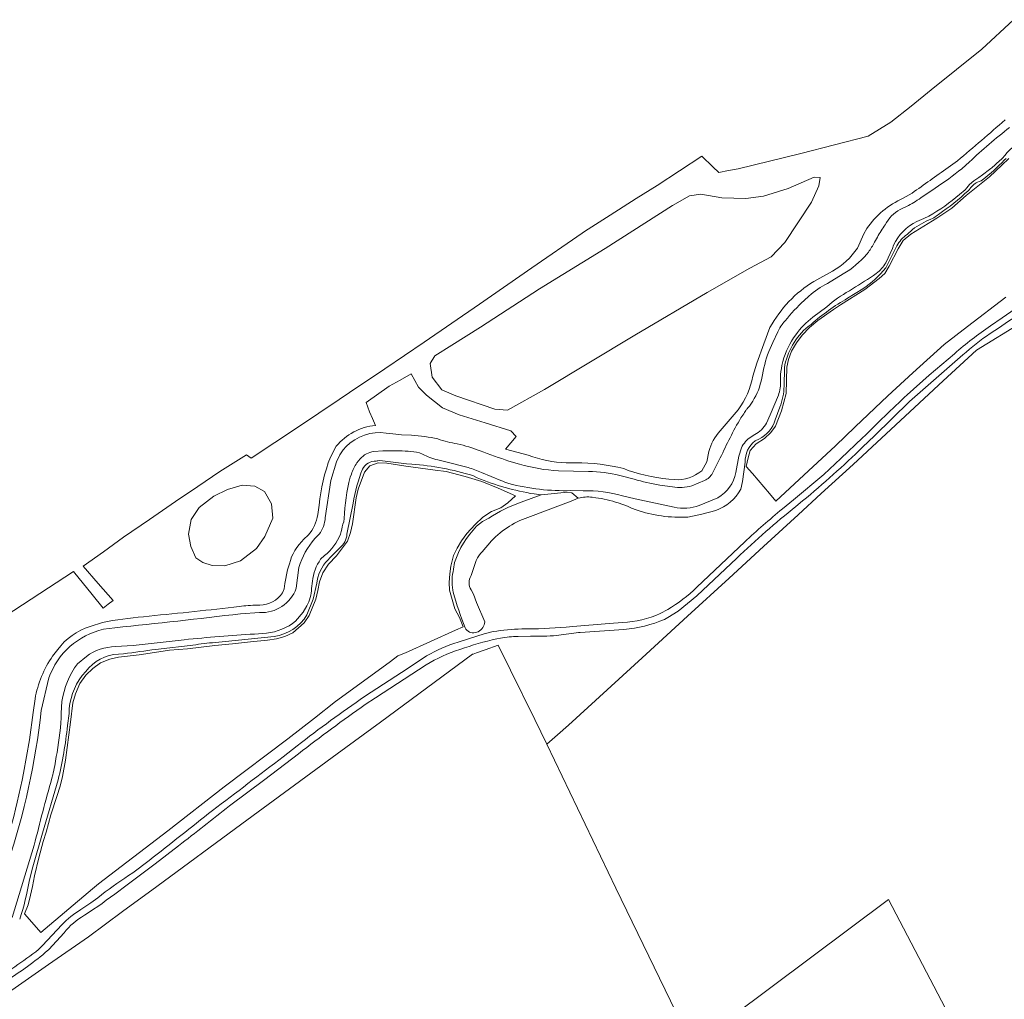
# Model space of a CAD drawing. Header units: metres. Extents: x 201541 to 204988, y 387833 to 394342.
# Tile 3 of 214: x 202030 to 202363, y 388516 to 388847. Entities that reach past the tile are written whole.
import ezdxf

# ---------------------------------------------------------------- set-up
doc = ezdxf.new("R2010")
doc.units = ezdxf.units.M
for name, color, linetype, lineweight in [('B-WE-GR-BOUWLAND-GV', 80, 'Continuous', 13), ('B-WE-GR-GRAS-GV', 60, 'Continuous', 13), ('B-WE-OG-WATER_BEEK-GV', 150, 'Continuous', 18), ('B-WE-OG-WATER_SLOOT-GV', 120, 'Continuous', 18), ('B-WE-VH-VERHARDING_HALFVERHARDING_GRIND-GV', 252, 'Continuous', 18)]:
    doc.layers.add(name, color=color, linetype=linetype, lineweight=lineweight)

msp = doc.modelspace()

# ---------------------------------------------------------------- linework, layer by layer
at = {"layer": 'B-WE-GR-BOUWLAND-GV'}
for points in [[(202369.017, 388744.674), (202353.664, 388735.298), (202342.372, 388724.854), (202331.079, 388714.409), (202321.498, 388705.538), (202311.917, 388696.667), (202301.151, 388686.801), (202293.32, 388679.624), (202281.636, 388668.883), (202269.952, 388658.143), (202255.938, 388645.306), (202241.924, 388632.468), (202228.769, 388620.446), (202215.656, 388608.461), (202212.002, 388605.253), (202208.388, 388602.084), (202231.736, 388553.404), (202257.633, 388499.992)], [(202257.755, 388500.114), (202323.847, 388549.557), (202348.232, 388503.02)]]:
    msp.add_lwpolyline(points, dxfattribs=at)
at = {"layer": 'B-WE-GR-GRAS-GV'}
for points in [[(202366.078, 388846.986), (202355.457, 388837.004), (202346.898, 388830.113), (202338.338, 388823.222), (202331.488, 388817.779), (202324.638, 388812.337), (202316.967, 388807.655), (202305.623, 388804.724), (202294.278, 388801.793), (202273.031, 388796.618), (202269.775, 388795.965), (202266.518, 388795.312), (202264.533, 388797.228), (202260.769, 388800.861), (202245.655, 388790.984), (202238.545, 388786.517), (202229.813, 388780.943), (202221.082, 388775.369), (202220.355, 388774.866), (202203.335, 388763.079), (202185.587, 388750.789), (202176.221, 388744.355), (202166.855, 388737.921), (202153.593, 388728.98), (202141.7, 388720.962), (202138.171, 388718.6), (202124.373, 388709.4), (202108.416, 388698.76), (202106.901, 388699.895), (202102.384, 388697.084), (202097.866, 388694.272), (202090.374, 388689.191), (202082.883, 388684.109), (202074.092, 388678.054), (202065.301, 388671.998), (202058.465, 388667.105), (202051.628, 388662.211), (202056.688, 388656.438), (202061.748, 388650.666), (202060.097, 388649.376), (202058.446, 388648.087), (202054.686, 388652.717), (202048.383, 388660.478), (202034.016, 388651.087), (202019.649, 388641.696)], [(202363.485, 388753.148), (202350.606, 388743.285), (202342.701, 388737.183), (202332.118, 388727.605), (202323.605, 388719.82), (202312.635, 388709.382), (202305.946, 388702.893), (202296.836, 388694.451), (202285.817, 388684.165), (202283.627, 388686.786), (202277.879, 388693.59), (202275.777, 388695.883), (202276.433, 388698.87), (202277.157, 388701.369), (202279.171, 388703.586), (202281.927, 388705.417), (202284.075, 388707.445), (202285.689, 388709.557), (202287.7, 388714.788), (202289.277, 388720.618), (202289.483, 388729.532), (202290.019, 388732.162), (202291.126, 388734.965), (202292.719, 388737.731), (202294.7, 388740.281), (202297.135, 388742.959), (202300.014, 388745.271), (202305.241, 388749.022), (202307.657, 388750.608), (202315.879, 388755.768), (202320.676, 388759.453), (202322.595, 388761.211), (202324.101, 388763.71), (202327.081, 388769.553), (202328.774, 388772.345), (202331.382, 388774.482), (202340.258, 388779.917), (202345.316, 388783.302), (202350.133, 388787.528), (202357.96, 388793.878), (202362.186, 388797.785), (202364.588, 388800.104)], [(202344.003, 388796.964), (202347.153, 388799.28)], [(202363.669, 388800.101), (202363.012, 388799.514)], [(202355.661, 388792.834), (202355.165, 388792.531), (202354.466, 388792.276)], [(202351.396, 388789.787), (202351.248, 388789.565), (202350.772, 388789.144)], [(202328.797, 388786.631), (202331.829, 388788.324)], [(202338.733, 388779.767), (202338.194, 388779.541)], [(202340.786, 388781.163), (202340.437, 388780.901)], [(202313.383, 388769.76), (202315.576, 388774.538), (202316.549, 388776.35)], [(202331.968, 388776.07), (202330.133, 388774.39)], [(202358.384, 388743.492), (202362.306, 388746.189), (202375.522, 388755.29), (202391.578, 388765.475), (202408.476, 388775.693), (202412.942, 388778.506)], [(202326.681, 388770.531), (202322.914, 388763.06)], [(202298.617, 388758.514), (202304.966, 388761.934)], [(202315.198, 388756), (202310.051, 388752.797)], [(202026.422, 388518.13), (202039.908, 388527.56), (202053.393, 388536.989), (202064.976, 388545.473), (202076.56, 388553.956), (202105.26, 388575.138), (202121.4, 388586.966), (202137.54, 388598.793), (202152.118, 388609.465), (202183.278, 388632.478), (202183.444, 388632.537), (202184.643, 388632.963), (202187.505, 388633.981), (202191.925, 388635.553), (202196.081, 388627.09), (202204.313, 388610.355), (202208.388, 388602.084), (202212.002, 388605.253), (202215.656, 388608.461), (202228.769, 388620.446), (202241.924, 388632.468), (202255.938, 388645.306), (202269.952, 388658.143), (202281.636, 388668.883), (202293.32, 388679.624), (202301.151, 388686.801), (202311.917, 388696.667), (202321.498, 388705.538), (202331.079, 388714.409), (202342.372, 388724.854), (202353.664, 388735.298), (202369.017, 388744.674)], [(202278.035, 388726.424), (202279.301, 388730.888), (202281.746, 388737.441), (202283.806, 388742.961)], [(202297.676, 388743.991), (202296.707, 388743.317)], [(202361.358, 388742.915), (202358.176, 388740.843)], [(202348.986, 388733.654), (202331.01, 388717.958), (202319.091, 388706.355), (202315.131, 388702.51)], [(202330.153, 388720.163), (202337.656, 388726.832), (202346.172, 388734.081)], [(202288.666, 388729.237), (202288.583, 388723.112)], [(202150.397, 388709.848), (202149.398, 388712.132), (202148.399, 388714.417), (202147.273, 388717.531), (202155.05, 388723.051), (202158.785, 388725.158), (202162.52, 388727.265), (202164.947, 388722.758), (202167.652, 388720.065), (202173.081, 388715.791), (202178.763, 388713.452), (202187.472, 388710.713), (202196.18, 388707.973), (202198.025, 388706.119), (202194.409, 388701.745), (202202.036, 388699.728)], [(202287.157, 388715.975), (202285.61, 388711.757)], [(202266.963, 388707.952), (202273.031, 388715.136)], [(202135.196, 388699.085), (202137.174, 388702.798)], [(202280.066, 388705.171), (202278.825, 388704.63)], [(202287.988, 388681.581), (202291.741, 388684.628), (202301.991, 388693.251), (202307.753, 388698.647), (202315.126, 388705.601)], [(202260.712, 388694.528), (202262.489, 388697.57), (202263.182, 388701.024)], [(202151.284, 388697.859), (202150.962, 388697.802), (202150.664, 388697.786)], [(202162.733, 388696.71), (202160.947, 388696.894), (202151.96, 388697.935), (202151.284, 388697.859)], [(202214.951, 388697.165), (202218.185, 388697.165)], [(202275.453, 388697.395), (202274.458, 388690.821), (202273.915, 388688.315)], [(202184.804, 388692.111), (202183.329, 388692.849)], [(202234.413, 388695.235), (202235.827, 388694.602)], [(202199.704, 388683.827), (202206.413, 388686.321), (202204.047, 388686.648)], [(202130.929, 388679.707), (202131.417, 388682.913)], [(202142.92, 388683.505), (202140.817, 388673.021)], [(202219.012, 388685.228), (202218.21, 388684.847), (202216.643, 388684.254), (202212.049, 388682.517), (202202.873, 388679.047)], [(202224.885, 388685.391), (202223.708, 388685.56)], [(202238.524, 388681.246), (202236.943, 388681.825), (202235.609, 388682.513), (202232.505, 388683.639)], [(202294.848, 388684.312), (202292.577, 388682.388)], [(202265.448, 388681.089), (202260.731, 388679.794), (202256.05, 388678.82)], [(202184.645, 388675.796), (202186.606, 388677.339), (202188.713, 388678.437)], [(202126.267, 388671.361), (202127.705, 388672.699)], [(202189.646, 388670.82), (202186.502, 388667.137)], [(202259.046, 388655.147), (202275.244, 388670.418)], [(202138.368, 388668.407), (202135.104, 388665.13)], [(202119.008, 388653.222), (202119.586, 388654.551), (202119.859, 388656.401), (202120.654, 388661.057), (202121.331, 388663.015)], [(202176.854, 388661.256), (202177.187, 388663.529)], [(202184.509, 388664.21), (202183.383, 388660.8), (202182.799, 388659.033)], [(202272.578, 388664.955), (202259.061, 388652.249), (202252.764, 388646.994), (202249.305, 388644.852), (202248.187, 388644.251)], [(202130.759, 388657.279), (202130.567, 388656.458), (202129.367, 388651.04), (202127.269, 388645.784)], [(202176.72, 388653.417), (202176.594, 388654.118)], [(202182.799, 388654.19), (202183.568, 388652.81), (202184.598, 388649.933), (202187.435, 388643.404)], [(202102.6, 388648.339), (202104.35, 388648.568)], [(202110.557, 388649.013), (202110.742, 388649.021), (202111.349, 388649.021)], [(202246.711, 388646.191), (202249.222, 388647.559)], [(202053.975, 388641.854), (202058.117, 388643.217)], [(202214.939, 388641.654), (202217.136, 388641.884), (202229.398, 388642.853), (202233.957, 388643.213)], [(202178.357, 388636.527), (202182.238, 388637.788), (202187.232, 388639.345), (202190.212, 388640.115)], [(202185.181, 388640.069), (202184.203, 388639.779)], [(202234.43, 388640.813), (202219.623, 388639.863), (202219.118, 388639.819)], [(202116.171, 388638.452), (202095.303, 388636.363)], [(202192.692, 388637.909), (202191.496, 388637.689)], [(202202.819, 388638.57), (202198.645, 388638.471)], [(202212.424, 388638.911), (202211.743, 388638.797)], [(202041.316, 388631.872), (202043.024, 388634.019)], [(202065.293, 388632.653), (202063.591, 388632.483)], [(202087.801, 388635.416), (202077.945, 388634.313), (202076.235, 388634.123)], [(202146.768, 388618.172), (202161.47, 388627.733), (202167.731, 388631.931)], [(202052.527, 388626.635), (202051.272, 388625.278)], [(202167.573, 388628.925), (202150.446, 388617.735), (202146.999, 388615.424)], [(202031.515, 388592.313), (202033.535, 388603.496), (202034.758, 388612.819), (202035.358, 388617.395)], [(202046.847, 388612.39), (202046.344, 388608.327)], [(202119.26, 388597.827), (202123.993, 388601.546)], [(202124.432, 388598.836), (202113.088, 388590.169), (202101.101, 388581.17)], [(202043.166, 388589.992), (202037.889, 388571.938), (202034.655, 388560.583), (202033.467, 388556.151)], [(202083.87, 388567.712), (202075.939, 388561.568), (202065.119, 388553.458)], [(202067.012, 388557.682), (202068.452, 388558.617), (202073.968, 388562.77)], [(202050.88, 388546.195), (202054.255, 388548.413), (202056.563, 388550.149)], [(202053.67, 388545.247), (202052.071, 388544.208)], [(202036.56, 388532.633), (202037.909, 388534.043), (202044.461, 388541.03)], [(202045.189, 388538.315), (202040.027, 388532.62), (202038.818, 388531.591)]]:
    msp.add_lwpolyline(points, dxfattribs=at)
for points in [[(202347.153, 388799.28, 0.003639), (202363.322, 388813.118)], [(202363.012, 388799.514, -0.0315587), (202355.661, 388792.834)], [(202331.829, 388788.324, -0.0047192), (202344.003, 388796.964)], [(202350.772, 388789.144, -0.0336574), (202340.786, 388781.163)], [(202354.466, 388792.276, 0.1686872), (202351.396, 388789.787)], [(202316.549, 388776.35, -0.1387911), (202328.797, 388786.631)], [(202338.194, 388779.541, 0.0634291), (202331.968, 388776.07)], [(202340.437, 388780.901, -0.0455274), (202338.733, 388779.767)], [(202330.133, 388774.39, 0.1068521), (202326.681, 388770.531)], [(202304.966, 388761.934, 0.1072018), (202313.383, 388769.76)], [(202406.577, 388771.735, 0.0135008), (202361.358, 388742.915)], [(202322.914, 388763.06, -0.0710473), (202315.198, 388756)], [(202283.806, 388742.961, -0.1280423), (202298.617, 388758.514)], [(202310.051, 388752.797, 0.0515175), (202297.676, 388743.991)], [(202296.707, 388743.317, 0.180709), (202288.666, 388729.237)], [(202346.172, 388734.081, -0.0311906), (202358.384, 388743.492)], [(202358.176, 388740.843, 0.0316545), (202348.986, 388733.654)], [(202273.031, 388715.136, 0.1129205), (202278.035, 388726.424)], [(202288.583, 388723.112, -0.0799493), (202287.157, 388715.975)], [(202315.126, 388705.601, -0.0073378), (202330.153, 388720.163)], [(202137.174, 388702.798, -0.1943198), (202150.397, 388709.848)], [(202285.61, 388711.757, -0.2045941), (202280.066, 388705.171)], [(202263.182, 388701.024, -0.1225655), (202266.963, 388707.952)], [(202278.825, 388704.63, 0.2482347), (202275.453, 388697.395)], [(202202.036, 388699.728, 0.0780181), (202214.951, 388697.165)], [(202315.131, 388702.51, -0.0212729), (202294.848, 388684.312)], [(202131.417, 388682.913, -0.0681804), (202135.196, 388699.085)], [(202150.664, 388697.786, 0.2827822), (202146.065, 388695.045)], [(202183.329, 388692.849, 0.057757), (202162.733, 388696.71)], [(202218.185, 388697.165, -0.0600498), (202234.413, 388695.235)], [(202146.065, 388695.045, 0.0539908), (202142.92, 388683.505)], [(202235.827, 388694.602, 0.0625473), (202251.563, 388691.503)], [(202251.563, 388691.503, 0.19362), (202260.712, 388694.528)], [(202204.047, 388686.648, -0.0554499), (202184.804, 388692.111)], [(202273.915, 388688.315, -0.1941632), (202265.448, 388681.089)], [(202188.713, 388678.437, -0.0701821), (202199.704, 388683.827)], [(202223.708, 388685.56, 0.0893825), (202219.012, 388685.228)], [(202232.505, 388683.639, 0.0420069), (202224.885, 388685.391)], [(202127.705, 388672.699, 0.1428), (202130.929, 388679.707)], [(202256.05, 388678.82, -0.0935674), (202238.524, 388681.246)], [(202292.577, 388682.388, 0.02537), (202272.578, 388664.955)], [(202275.244, 388670.418, -0.0162026), (202287.988, 388681.581)], [(202202.873, 388679.047, 0.1258584), (202189.646, 388670.82)], [(202140.817, 388673.021, -0.1998723), (202138.368, 388668.407)], [(202177.187, 388663.529, -0.1097238), (202184.645, 388675.796)], [(202121.331, 388663.015, -0.1427718), (202126.267, 388671.361)], [(202186.502, 388667.137, 0.0885696), (202184.509, 388664.21)], [(202135.104, 388665.13, 0.1637518), (202130.759, 388657.279)], [(202176.594, 388654.118, -0.1025566), (202176.854, 388661.256)], [(202182.799, 388659.033, 0.3006404), (202182.799, 388654.19)], [(202111.349, 388649.021, 0.2403464), (202119.008, 388653.222)], [(202180.741, 388641.38, -0.0202829), (202176.72, 388653.417)], [(202249.222, 388647.559, 0.0605232), (202259.046, 388655.147)], [(202072.017, 388645.159, 0.0018149), (202102.6, 388648.339)], [(202104.35, 388648.568, -0.0482354), (202110.557, 388649.013)], [(202233.957, 388643.213, 0.0914526), (202246.711, 388646.191)], [(202058.117, 388643.217, -0.0265823), (202072.017, 388645.159)], [(202127.269, 388645.784, -0.2224868), (202116.171, 388638.452)], [(202187.435, 388643.404, -0.2396568), (202185.181, 388640.069)], [(202248.187, 388644.251, -0.0757192), (202234.43, 388640.813)], [(202043.024, 388634.019, -0.160232), (202053.975, 388641.854)], [(202184.203, 388639.779, -0.3436795), (202180.741, 388641.38)], [(202190.212, 388640.115, -0.0420202), (202199.914, 388641.007)], [(202199.914, 388641.007, 0.0201491), (202214.939, 388641.654)], [(202219.118, 388639.819, 0.0134009), (202212.424, 388638.911)], [(202095.303, 388636.363, 0.0159449), (202087.801, 388635.416)], [(202167.731, 388631.931, -0.0540092), (202178.357, 388636.527)], [(202191.496, 388637.689, 0.0269726), (202178.979, 388634.117)], [(202198.645, 388638.471, 0.0363567), (202192.692, 388637.909)], [(202211.743, 388638.797, -0.0198213), (202202.819, 388638.57)], [(202076.235, 388634.123, -0.0062009), (202065.293, 388632.653)], [(202178.979, 388634.117, 0.0566479), (202167.573, 388628.925)], [(202035.358, 388617.395, -0.1068291), (202041.316, 388631.872)], [(202063.591, 388632.483, 0.2286306), (202052.527, 388626.635)], [(202051.272, 388625.278, 0.1603892), (202046.847, 388612.39)], [(202123.993, 388601.546, -0.0145643), (202146.768, 388618.172)], [(202146.999, 388615.424, 0.0127591), (202124.432, 388598.836)], [(202046.344, 388608.327, -0.0328761), (202043.166, 388589.992)], [(202095.326, 388579.634, 0.0011176), (202119.26, 388597.827)], [(202020.989, 388553.564, 0.0321241), (202031.515, 388592.313)], [(202073.968, 388562.77, 0.0007468), (202095.326, 388579.634)], [(202101.101, 388581.17, -0.0015126), (202083.87, 388567.712)], [(202033.467, 388556.151, -0.0379759), (202030.176, 388542.866)], [(202056.563, 388550.149, -0.0184292), (202067.012, 388557.682)], [(202065.119, 388553.458, -0.0132006), (202053.67, 388545.247)], [(202044.461, 388541.03, -0.0640509), (202050.88, 388546.195)], [(202052.071, 388544.208, 0.0936525), (202045.189, 388538.315)], [(202020.172, 388521.566, 0.030675), (202036.56, 388532.633)], [(202038.818, 388531.591, -0.0413946), (202024.747, 388521.624)]]:
    msp.add_lwpolyline(points, format="xyb", dxfattribs=at)
for points in [[(202300.735, 388793.624), (202300.294, 388790.844), (202297.87, 388785.283), (202288.826, 388771.609), (202284.172, 388766.795), (202276.95, 388762.95), (202262.555, 388754.802), (202238.153, 388740.29), (202207.531, 388721.971), (202195.028, 388714.979), (202190.789, 388715.367), (202177.611, 388719.796), (202172.886, 388721.843), (202169.594, 388726.133), (202168.971, 388730.787), (202170.471, 388733.311), (202176.3, 388736.915), (202185.974, 388743.008), (202205.89, 388755.944), (202228.082, 388769.639), (202250.795, 388784.152), (202256.559, 388787.445), (202260.427, 388787.976), (202267.544, 388786.811), (202275.61, 388786.59), (202281.648, 388787.329), (202289.938, 388789.959), (202298.722, 388793.707)], [(202037.313, 388538.365), (202035.048, 388540.953), (202031.757, 388544.724), (202032.993, 388547.74), (202033.843, 388551.057), (202034.522, 388553.982), (202035.131, 388557.529), (202036.611, 388563.616), (202038.117, 388569.215), (202039.103, 388572.35), (202040.759, 388578.223), (202042.73, 388584.415), (202043.824, 388587.875), (202044.679, 388591.101), (202045.68, 388596.69), (202047.385, 388609.525), (202048.149, 388616.036), (202049.072, 388619.066), (202050.551, 388622.542), (202052.512, 388625.353), (202054.861, 388627.656), (202057.463, 388629.594), (202060.64, 388630.79), (202063.553, 388631.454), (202070.545, 388632.29), (202074.336, 388632.778), (202080.85, 388633.829), (202086.846, 388634.33), (202096.123, 388635.422), (202102.094, 388635.996), (202108.173, 388636.692), (202113.899, 388637.229), (202116.985, 388637.703), (202119.84, 388638.434), (202122.46, 388639.658), (202126.29, 388643.042), (202127.986, 388645.525), (202130.282, 388651.035), (202131.005, 388654.019), (202131.549, 388656.907), (202132.693, 388659.962), (202134.515, 388662.877), (202137.249, 388665.738), (202141.039, 388670.723), (202142.003, 388673.575), (202142.653, 388676.533), (202143.963, 388685.341), (202144.546, 388688.271), (202146.782, 388694.046), (202148.527, 388696.112), (202151.311, 388697.206), (202154.292, 388697.05), (202160.651, 388696.079), (202170.595, 388694.706), (202174.293, 388694.236), (202180.719, 388692.559), (202186.35, 388690.832), (202191.93, 388688.575), (202197.821, 388686.012), (202195.222, 388683.709), (202192.785, 388681.991), (202189.66, 388680.681), (202186.749, 388678.827), (202184.115, 388676.311), (202181.372, 388673.33), (202179.529, 388670.839), (202178.015, 388668.381), (202176.841, 388665.793), (202175.953, 388662.292), (202175.611, 388659.604), (202175.388, 388656.739), (202175.497, 388654.098), (202177.322, 388647.788), (202178.853, 388644.935), (202180.138, 388641.773), (202177.512, 388640.626), (202160.621, 388632.994), (202158.001, 388631.932), (202155.559, 388630.019), (202147.664, 388624.316), (202136.963, 388616.441), (202129.863, 388610.85), (202120.842, 388603.855), (202099.259, 388587.622), (202080.271, 388572.777), (202056.814, 388554.891), (202054.737, 388553.135)], [(202087.229, 388673.026), (202088.152, 388678.066), (202090.818, 388682.04), (202095.765, 388685.909), (202100.395, 388688.214), (202105.376, 388689.586), (202109.64, 388689.277), (202112.919, 388687.533), (202115.279, 388683.303), (202115.776, 388678.454), (202113.077, 388672.26), (202110.187, 388668.202), (202104.835, 388664.007), (202099.564, 388662.319), (202095.267, 388662.475), (202092.092, 388663.466), (202089.698, 388665.089), (202087.994, 388668.911)]]:
    msp.add_lwpolyline(points, close=True, dxfattribs=at)
at = {"layer": 'B-WE-OG-WATER_BEEK-GV'}
for points in [[(202364.803, 388810.519, 0.0259445), (202351.2, 388798.895)], [(202362.369, 388800.147, -0.0790454), (202369.793, 388806.863)], [(202348.639, 388796.618, -0.0243552), (202339.626, 388790.032)], [(202358.025, 388796.352, 0.0304268), (202361.007, 388798.915)], [(202334.75, 388786.732, -0.0352032), (202329.984, 388783.844)], [(202337.471, 388780.615, 0.0574134), (202347.854, 388787.939)], [(202328.655, 388783.228, 0.1505089), (202323.208, 388778.459)], [(202322.714, 388777.667, 0.0182741), (202320.12, 388773.515)], [(202325.585, 388770.721, -0.1712826), (202333.414, 388778.726)], [(202319.123, 388771.744, -0.0280194), (202317.113, 388768.403)], [(202316.503, 388767.711, -0.0738954), (202308.593, 388761.028)], [(202319.736, 388761.216, 0.095913), (202322.96, 388764.812)], [(202311.729, 388756.022, 0.0192343), (202319.736, 388761.216)], [(202303.196, 388757.829, 0.059999), (202296.986, 388753.534)], [(202303.008, 388749.923, -0.0601053), (202310.627, 388755.308)], [(202295.359, 388752.078, 0.0307314), (202288.914, 388745.214)], [(202292.528, 388740.421, -0.0779278), (202298.331, 388746.452)], [(202287.452, 388743.331, 0.038975), (202286.415, 388741.422)], [(202288.793, 388745.065, 0.0125355), (202287.595, 388743.533)], [(202288.183, 388731.403, -0.1009797), (202292.528, 388740.421)], [(202284.756, 388737.9, 0.062585), (202281.774, 388729.335)], [(202287.318, 388726.066, -0.0369344), (202287.837, 388730.056)], [(202281.018, 388725.855, -0.0945009), (202277.97, 388718.004)], [(202286.637, 388720, 0.1067297), (202287.318, 388725.028)], [(202277.088, 388716.705, -0.0499028), (202276.093, 388715.476)], [(202275.902, 388715.275, 0.0293481), (202274.907, 388713.792)], [(202273.94, 388712.335, 0.0255092), (202267.018, 388698.823)], [(202278.636, 388706.702, 0.1333286), (202282.614, 388710.561)], [(202154.035, 388707.253, 0.2330027), (202140.532, 388702.711)], [(202171.526, 388705.269, 0.0346309), (202162.643, 388706.529)], [(202274.153, 388702.216, -0.1413866), (202277.469, 388706.016)], [(202178.112, 388703.614, -0.0542881), (202171.526, 388705.269)], [(202185.819, 388701.223, 0.0307319), (202178.112, 388703.614)], [(202145.313, 388698.474, -0.2044927), (202149.908, 388700.958)], [(202157.572, 388701.286, -0.0314312), (202165.288, 388700.605)], [(202166.358, 388700.118, 0.0597441), (202171.481, 388698.139)], [(202195.568, 388697.776, -0.0120538), (202185.819, 388701.223)], [(202142.316, 388693.394, -0.063353), (202144.164, 388697.222)], [(202212.302, 388694.434, -0.0496826), (202199.074, 388696.705)], [(202181.722, 388695.599, -0.0285752), (202186.261, 388693.952)], [(202233.013, 388692.871, 0.0557022), (202222.476, 388694.298)], [(202264.425, 388693.628, -0.1356358), (202261.665, 388691.2)], [(202266.217, 388685.387, 0.218927), (202272.231, 388693.903)], [(202139.861, 388678.39, -0.0546859), (202141.903, 388692.275)], [(202192.842, 388691.227, 0.0290865), (202195.488, 388690.156)], [(202195.488, 388690.156, 0.0690207), (202216.537, 388687.771)], [(202246.513, 388689.673, -0.0283972), (202237.856, 388691.62)], [(202257.351, 388689.423, -0.1171305), (202250.848, 388689.015)], [(202220.679, 388687.715, -0.0839253), (202233.908, 388685.99)], [(202251.409, 388682.151, 0.1393743), (202259.919, 388682.775)], [(202133.475, 388678.636, -0.1400717), (202131.391, 388673.027)], [(202138.832, 388673.956, -0.0179531), (202139.703, 388677.218)], [(202133.228, 388665.818, 0.1336735), (202138.61, 388673.117)], [(202129.939, 388671.567, 0.1094401), (202124.578, 388661.831)], [(202129.158, 388657.127, -0.131865), (202131.914, 388664.588)], [(202123.684, 388654.777, -0.3278546), (202111.273, 388646.531)], [(202127.245, 388648.79, 0.1212444), (202128.801, 388654.694)], [(202104.821, 388646.144, -0.0045802), (202062.382, 388641.432)], [(202113.615, 388639.632, 0.1481818), (202123.43, 388643.663)], [(202058.541, 388640.907, 0.25874), (202040.045, 388624.443)], [(202085.814, 388637.361, -0.0106415), (202109.529, 388639.291)], [(202052.727, 388631.735, -0.1555665), (202062.583, 388635.034)], [(202044.473, 388616.485, -0.1278765), (202049.75, 388629.259)], [(202037.427, 388613.408, -0.0547469), (202026.133, 388561.944)], [(202042.828, 388599.283, 0.0326738), (202044.246, 388612.568)], [(202041.335, 388591.654, 0.0229415), (202042.534, 388597.883)], [(202035.084, 388567.877, -0.0081208), (202041.041, 388590.529)]]:
    msp.add_lwpolyline(points, format="xyb", dxfattribs=at)
for points in [[(202361.007, 388798.915), (202362.369, 388800.147)], [(202347.854, 388787.939), (202349.783, 388789.429), (202350.361, 388790.17), (202351.213, 388791.264), (202352.676, 388792.506), (202354.428, 388793.594), (202355.65, 388794.531), (202358.025, 388796.352)], [(202351.2, 388798.895), (202348.639, 388796.618)], [(202339.626, 388790.032), (202334.75, 388786.732)], [(202329.984, 388783.844), (202328.655, 388783.228)], [(202333.414, 388778.726), (202335.764, 388779.778), (202337.471, 388780.615)], [(202323.208, 388778.459), (202322.714, 388777.667)], [(202320.12, 388773.515), (202319.123, 388771.744)], [(202322.96, 388764.812), (202325.201, 388769.632), (202325.585, 388770.721)], [(202317.113, 388768.403), (202316.503, 388767.711)], [(202308.593, 388761.028), (202303.196, 388757.829)], [(202310.627, 388755.308), (202311.729, 388756.022)], [(202296.986, 388753.534), (202295.359, 388752.078)], [(202298.331, 388746.452), (202303.008, 388749.923)], [(202287.595, 388743.533), (202287.452, 388743.331)], [(202288.914, 388745.214), (202288.793, 388745.065)], [(202286.415, 388741.422), (202284.756, 388737.9)], [(202281.774, 388729.335), (202281.018, 388725.855)], [(202287.837, 388730.056), (202288.183, 388731.403)], [(202287.318, 388725.028), (202287.318, 388726.066)], [(202282.614, 388710.561), (202283.816, 388713.382), (202286.637, 388720)], [(202277.97, 388718.004), (202277.088, 388716.705)], [(202274.907, 388713.792), (202273.94, 388712.335)], [(202276.093, 388715.476), (202275.902, 388715.275)], [(202162.643, 388706.529), (202159.294, 388706.682), (202156.348, 388706.954), (202154.035, 388707.253)], [(202277.469, 388706.016), (202278.636, 388706.702)], [(202140.532, 388702.711), (202139.496, 388701.56), (202138.395, 388699.886), (202137.219, 388697.523), (202135.347, 388691.165), (202133.475, 388678.636)], [(202149.908, 388700.958), (202152.946, 388701.286), (202157.572, 388701.286)], [(202165.288, 388700.605), (202166.358, 388700.118)], [(202272.231, 388693.903), (202273.253, 388699.41), (202274.153, 388702.216)], [(202144.164, 388697.222), (202145.313, 388698.474)], [(202171.481, 388698.139), (202173.325, 388697.699), (202181.722, 388695.599)], [(202199.074, 388696.705), (202195.568, 388697.776)], [(202267.018, 388698.823), (202264.425, 388693.628)], [(202141.903, 388692.275), (202142.316, 388693.394)], [(202186.261, 388693.952), (202192.842, 388691.227)], [(202222.476, 388694.298), (202212.302, 388694.434)], [(202237.856, 388691.62), (202233.013, 388692.871)], [(202250.848, 388689.015), (202246.513, 388689.673)], [(202261.665, 388691.2), (202257.351, 388689.423)], [(202216.537, 388687.771), (202220.679, 388687.715)], [(202233.908, 388685.99), (202238.211, 388685.046), (202251.409, 388682.151)], [(202259.919, 388682.775), (202266.217, 388685.387)], [(202139.703, 388677.218), (202139.861, 388678.39)], [(202131.391, 388673.027), (202129.939, 388671.567)], [(202138.61, 388673.117), (202138.832, 388673.956)], [(202131.914, 388664.588), (202133.228, 388665.818)], [(202124.578, 388661.831), (202123.684, 388654.777)], [(202128.801, 388654.694), (202129.158, 388657.127)], [(202111.273, 388646.531), (202104.821, 388646.144)], [(202123.43, 388643.663), (202126.04, 388646.729), (202127.245, 388648.79)], [(202062.382, 388641.432), (202058.541, 388640.907)], [(202109.529, 388639.291), (202113.615, 388639.632)], [(202062.583, 388635.034), (202068.512, 388635.47), (202085.814, 388637.361)], [(202049.75, 388629.259), (202052.727, 388631.735)], [(202040.045, 388624.443), (202037.427, 388613.408)], [(202044.246, 388612.568), (202044.473, 388616.485)], [(202042.534, 388597.883), (202042.828, 388599.283)], [(202041.041, 388590.529), (202041.335, 388591.654)], [(202027.642, 388543.48), (202035.084, 388567.877)]]:
    msp.add_lwpolyline(points, dxfattribs=at)
at = {"layer": 'B-WE-OG-WATER_SLOOT-GV'}
for points in [[(202369.793, 388806.863, 0.0790454), (202362.369, 388800.147)], [(202355.661, 388792.834, 0.0315587), (202363.012, 388799.514)], [(202361.007, 388798.915, -0.0304268), (202358.025, 388796.352)], [(202340.786, 388781.163, 0.0336574), (202350.772, 388789.144)], [(202351.396, 388789.787, -0.1686872), (202354.466, 388792.276)], [(202347.854, 388787.939, -0.0574134), (202337.471, 388780.615)], [(202331.968, 388776.07, -0.0634291), (202338.194, 388779.541)], [(202338.733, 388779.767, 0.0455274), (202340.437, 388780.901)], [(202333.414, 388778.726, 0.1712826), (202325.585, 388770.721)], [(202326.681, 388770.531, -0.1068521), (202330.133, 388774.39)], [(202315.198, 388756, 0.0710473), (202322.914, 388763.06)], [(202322.96, 388764.812, -0.095913), (202319.736, 388761.216)], [(202319.736, 388761.216, -0.0192343), (202311.729, 388756.022)], [(202297.676, 388743.991, -0.0515175), (202310.051, 388752.797)], [(202310.627, 388755.308, 0.0601053), (202303.008, 388749.923)], [(202298.331, 388746.452, 0.0779278), (202292.528, 388740.421)], [(202288.666, 388729.237, -0.180709), (202296.707, 388743.317)], [(202292.528, 388740.421, 0.1009797), (202288.183, 388731.403)], [(202287.837, 388730.056, 0.0369344), (202287.318, 388726.066)], [(202287.318, 388725.028, -0.1067297), (202286.637, 388720)], [(202287.157, 388715.975, 0.0799493), (202288.583, 388723.112)], [(202282.614, 388710.561, -0.1333286), (202278.636, 388706.702)], [(202280.066, 388705.171, 0.2045941), (202285.61, 388711.757)], [(202277.469, 388706.016, 0.1413866), (202274.153, 388702.216)], [(202275.453, 388697.395, -0.2482347), (202278.825, 388704.63)], [(202149.908, 388700.958, 0.2044927), (202145.313, 388698.474)], [(202165.288, 388700.605, 0.0314312), (202157.572, 388701.286)], [(202171.481, 388698.139, -0.0597441), (202166.358, 388700.118)], [(202144.164, 388697.222, 0.063353), (202142.316, 388693.394)], [(202146.065, 388695.045, -0.2827822), (202150.664, 388697.786)], [(202162.733, 388696.71, -0.057757), (202183.329, 388692.849)], [(202142.92, 388683.505, -0.0539908), (202146.065, 388695.045)], [(202186.261, 388693.952, 0.0285752), (202181.722, 388695.599)], [(202272.231, 388693.903, -0.218927), (202266.217, 388685.387)], [(202141.903, 388692.275, 0.0546859), (202139.861, 388678.39)], [(202184.804, 388692.111, 0.0554499), (202204.047, 388686.648)], [(202195.488, 388690.156, -0.0290865), (202192.842, 388691.227)], [(202216.537, 388687.771, -0.0690207), (202195.488, 388690.156)], [(202233.908, 388685.99, 0.0839253), (202220.679, 388687.715)], [(202265.448, 388681.089, 0.1941632), (202273.915, 388688.315)], [(202219.012, 388685.228, -0.0893825), (202223.708, 388685.56)], [(202224.885, 388685.391, -0.0420069), (202232.505, 388683.639)], [(202259.919, 388682.775, -0.1393743), (202251.409, 388682.151)], [(202238.524, 388681.246, 0.0935674), (202256.05, 388678.82)], [(202139.703, 388677.218, 0.0179531), (202138.832, 388673.956)], [(202138.61, 388673.117, -0.1336735), (202133.228, 388665.818)], [(202138.368, 388668.407, 0.1998723), (202140.817, 388673.021)], [(202131.914, 388664.588, 0.131865), (202129.158, 388657.127)], [(202130.759, 388657.279, -0.1637518), (202135.104, 388665.13)], [(202128.801, 388654.694, -0.1212444), (202127.245, 388648.79)], [(202123.43, 388643.663, -0.1481818), (202113.615, 388639.632)], [(202116.171, 388638.452, 0.2224868), (202127.269, 388645.784)], [(202109.529, 388639.291, 0.0106415), (202085.814, 388637.361)], [(202087.801, 388635.416, -0.0159449), (202095.303, 388636.363)], [(202062.583, 388635.034, 0.1555665), (202052.727, 388631.735)], [(202065.293, 388632.653, 0.0062009), (202076.235, 388634.123)], [(202052.527, 388626.635, -0.2286306), (202063.591, 388632.483)], [(202049.75, 388629.259, 0.1278765), (202044.473, 388616.485)], [(202046.847, 388612.39, -0.1603892), (202051.272, 388625.278)], [(202044.246, 388612.568, -0.0326738), (202042.828, 388599.283)], [(202043.166, 388589.992, 0.0328761), (202046.344, 388608.327)], [(202042.534, 388597.883, -0.0229415), (202041.335, 388591.654)], [(202041.041, 388590.529, 0.0081208), (202035.084, 388567.877)], [(202030.176, 388542.866, 0.0379759), (202033.467, 388556.151)]]:
    msp.add_lwpolyline(points, format="xyb", dxfattribs=at)
for points in [[(202362.369, 388800.147), (202361.007, 388798.915)], [(202363.012, 388799.514), (202363.669, 388800.101)], [(202358.025, 388796.352), (202355.65, 388794.531), (202354.428, 388793.594), (202352.676, 388792.506), (202351.213, 388791.264), (202350.361, 388790.17), (202349.783, 388789.429), (202347.854, 388787.939)], [(202354.466, 388792.276), (202355.165, 388792.531), (202355.661, 388792.834)], [(202350.772, 388789.144), (202351.248, 388789.565), (202351.396, 388789.787)], [(202337.471, 388780.615), (202335.764, 388779.778), (202333.414, 388778.726)], [(202338.194, 388779.541), (202338.733, 388779.767)], [(202340.437, 388780.901), (202340.786, 388781.163)], [(202330.133, 388774.39), (202331.968, 388776.07)], [(202322.914, 388763.06), (202326.681, 388770.531)], [(202325.585, 388770.721), (202325.201, 388769.632), (202322.96, 388764.812)], [(202310.051, 388752.797), (202315.198, 388756)], [(202311.729, 388756.022), (202310.627, 388755.308)], [(202303.008, 388749.923), (202298.331, 388746.452)], [(202296.707, 388743.317), (202297.676, 388743.991)], [(202288.183, 388731.403), (202287.837, 388730.056)], [(202288.583, 388723.112), (202288.666, 388729.237)], [(202287.318, 388726.066), (202287.318, 388725.028)], [(202286.637, 388720), (202283.816, 388713.382), (202282.614, 388710.561)], [(202285.61, 388711.757), (202287.157, 388715.975)], [(202278.636, 388706.702), (202277.469, 388706.016)], [(202278.825, 388704.63), (202280.066, 388705.171)], [(202157.572, 388701.286), (202152.946, 388701.286), (202149.908, 388700.958)], [(202166.358, 388700.118), (202165.288, 388700.605)], [(202274.153, 388702.216), (202273.253, 388699.41), (202272.231, 388693.903)], [(202145.313, 388698.474), (202144.164, 388697.222)], [(202150.664, 388697.786), (202150.962, 388697.802), (202151.284, 388697.859), (202151.96, 388697.935), (202160.947, 388696.894), (202162.733, 388696.71)], [(202181.722, 388695.599), (202173.325, 388697.699), (202171.481, 388698.139)], [(202273.915, 388688.315), (202274.458, 388690.821), (202275.453, 388697.395)], [(202142.316, 388693.394), (202141.903, 388692.275)], [(202183.329, 388692.849), (202184.804, 388692.111)], [(202192.842, 388691.227), (202186.261, 388693.952)], [(202204.047, 388686.648), (202206.413, 388686.321), (202214.28, 388687.147), (202216.845, 388687.026), (202219.012, 388685.228)], [(202220.679, 388687.715), (202216.537, 388687.771)], [(202251.409, 388682.151), (202238.211, 388685.046), (202233.908, 388685.99)], [(202140.817, 388673.021), (202142.92, 388683.505)], [(202223.708, 388685.56), (202224.885, 388685.391)], [(202232.505, 388683.639), (202235.609, 388682.513), (202236.943, 388681.825), (202238.524, 388681.246)], [(202266.217, 388685.387), (202259.919, 388682.775)], [(202256.05, 388678.82), (202260.731, 388679.794), (202265.448, 388681.089)], [(202139.861, 388678.39), (202139.703, 388677.218)], [(202138.832, 388673.956), (202138.61, 388673.117)], [(202135.104, 388665.13), (202138.368, 388668.407)], [(202133.228, 388665.818), (202131.914, 388664.588)], [(202127.269, 388645.784), (202129.367, 388651.04), (202130.567, 388656.458), (202130.759, 388657.279)], [(202129.158, 388657.127), (202128.801, 388654.694)], [(202127.245, 388648.79), (202126.04, 388646.729), (202123.43, 388643.663)], [(202113.615, 388639.632), (202109.529, 388639.291)], [(202085.814, 388637.361), (202068.512, 388635.47), (202062.583, 388635.034)], [(202095.303, 388636.363), (202116.171, 388638.452)], [(202063.591, 388632.483), (202065.293, 388632.653)], [(202076.235, 388634.123), (202077.945, 388634.313), (202087.801, 388635.416)], [(202052.727, 388631.735), (202049.75, 388629.259)], [(202051.272, 388625.278), (202052.527, 388626.635)], [(202044.473, 388616.485), (202044.246, 388612.568)], [(202046.344, 388608.327), (202046.847, 388612.39)], [(202042.828, 388599.283), (202042.534, 388597.883)], [(202033.467, 388556.151), (202034.655, 388560.583), (202037.889, 388571.938), (202043.166, 388589.992)], [(202041.335, 388591.654), (202041.041, 388590.529)], [(202035.084, 388567.877), (202027.642, 388543.48)]]:
    msp.add_lwpolyline(points, dxfattribs=at)
at = {"layer": 'B-WE-VH-VERHARDING_HALFVERHARDING_GRIND-GV'}
for points in [[(202412.942, 388778.506), (202408.476, 388775.693), (202391.578, 388765.475), (202375.522, 388755.29), (202362.306, 388746.189), (202358.384, 388743.492)], [(202358.176, 388740.843), (202361.358, 388742.915)], [(202315.131, 388702.51), (202319.091, 388706.355), (202331.01, 388717.958), (202348.986, 388733.654)], [(202346.172, 388734.081), (202337.656, 388726.832), (202330.153, 388720.163)], [(202315.126, 388705.601), (202307.753, 388698.647), (202301.991, 388693.251), (202291.741, 388684.628), (202287.988, 388681.581)], [(202292.577, 388682.388), (202294.848, 388684.312)], [(202275.244, 388670.418), (202259.046, 388655.147)], [(202248.187, 388644.251), (202249.305, 388644.852), (202252.764, 388646.994), (202259.061, 388652.249), (202272.578, 388664.955)], [(202249.222, 388647.559), (202246.711, 388646.191)], [(202233.957, 388643.213), (202229.398, 388642.853), (202217.136, 388641.884), (202214.939, 388641.654)], [(202190.212, 388640.115), (202187.232, 388639.345), (202182.238, 388637.788), (202178.357, 388636.527)], [(202219.118, 388639.819), (202219.623, 388639.863), (202234.43, 388640.813)], [(202191.496, 388637.689), (202192.692, 388637.909)], [(202198.645, 388638.471), (202202.819, 388638.57)], [(202211.743, 388638.797), (202212.424, 388638.911)], [(202167.731, 388631.931), (202161.47, 388627.733), (202146.768, 388618.172)], [(202146.999, 388615.424), (202150.446, 388617.735), (202167.573, 388628.925)], [(202123.993, 388601.546), (202119.26, 388597.827)], [(202101.101, 388581.17), (202113.088, 388590.169), (202124.432, 388598.836)], [(202065.119, 388553.458), (202075.939, 388561.568), (202083.87, 388567.712)], [(202073.968, 388562.77), (202068.452, 388558.617), (202067.012, 388557.682)], [(202056.563, 388550.149), (202054.255, 388548.413), (202050.88, 388546.195)], [(202052.071, 388544.208), (202053.67, 388545.247)], [(202044.461, 388541.03), (202037.909, 388534.043), (202036.56, 388532.633)], [(202038.818, 388531.591), (202040.027, 388532.62), (202045.189, 388538.315)]]:
    msp.add_lwpolyline(points, dxfattribs=at)
for points in [[(202361.358, 388742.915, -0.0135008), (202406.577, 388771.735)], [(202358.384, 388743.492, 0.0311906), (202346.172, 388734.081)], [(202348.986, 388733.654, -0.0316545), (202358.176, 388740.843)], [(202330.153, 388720.163, 0.0073378), (202315.126, 388705.601)], [(202294.848, 388684.312, 0.0212729), (202315.131, 388702.51)], [(202272.578, 388664.955, -0.02537), (202292.577, 388682.388)], [(202287.988, 388681.581, 0.0162026), (202275.244, 388670.418)], [(202259.046, 388655.147, -0.0605232), (202249.222, 388647.559)], [(202246.711, 388646.191, -0.0914526), (202233.957, 388643.213)], [(202234.43, 388640.813, 0.0757192), (202248.187, 388644.251)], [(202199.914, 388641.007, 0.0420202), (202190.212, 388640.115)], [(202214.939, 388641.654, -0.0201491), (202199.914, 388641.007)], [(202212.424, 388638.911, -0.0134009), (202219.118, 388639.819)], [(202178.357, 388636.527, 0.0540092), (202167.731, 388631.931)], [(202178.979, 388634.117, -0.0269726), (202191.496, 388637.689)], [(202192.692, 388637.909, -0.0363567), (202198.645, 388638.471)], [(202202.819, 388638.57, 0.0198213), (202211.743, 388638.797)], [(202167.573, 388628.925, -0.0566479), (202178.979, 388634.117)], [(202146.768, 388618.172, 0.0145643), (202123.993, 388601.546)], [(202124.432, 388598.836, -0.0127591), (202146.999, 388615.424)], [(202119.26, 388597.827, -0.0011176), (202095.326, 388579.634)], [(202095.326, 388579.634, -0.0007468), (202073.968, 388562.77)], [(202083.87, 388567.712, 0.0015126), (202101.101, 388581.17)], [(202067.012, 388557.682, 0.0184292), (202056.563, 388550.149)], [(202053.67, 388545.247, 0.0132006), (202065.119, 388553.458)], [(202050.88, 388546.195, 0.0640509), (202044.461, 388541.03)], [(202045.189, 388538.315, -0.0936525), (202052.071, 388544.208)], [(202036.56, 388532.633, -0.030675), (202020.172, 388521.566)], [(202024.747, 388521.624, 0.0413946), (202038.818, 388531.591)]]:
    msp.add_lwpolyline(points, format="xyb", dxfattribs=at)

doc.saveas('drawing.dxf')
